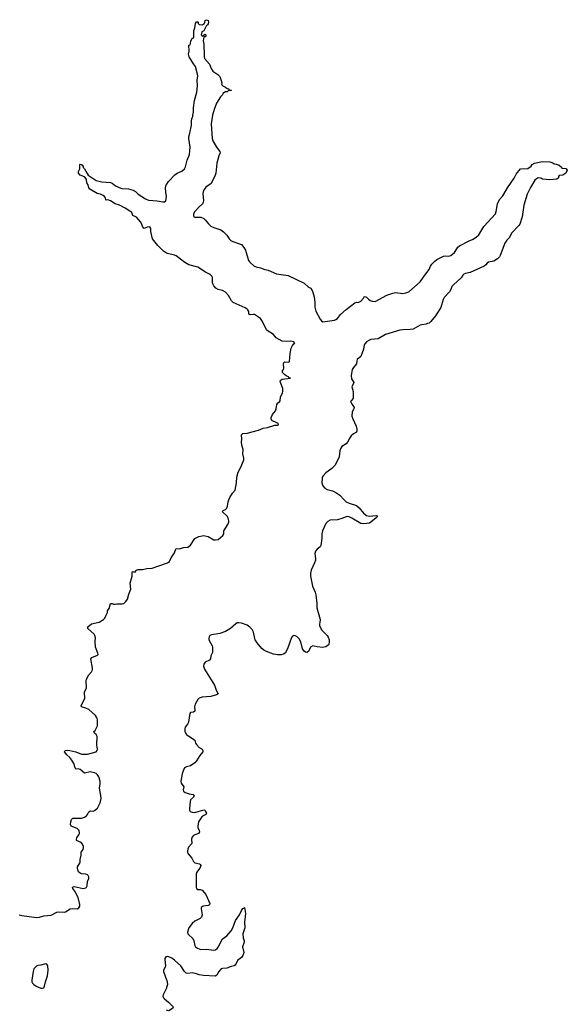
# Model space of a CAD drawing. Header units: inches. Extents: x 2323201 to 2563958, y 895391 to 1023096.
# Tile 91 of 196: x 2437979 to 2445512, y 963059 to 976602. Entities that reach past the tile are written whole.
import ezdxf

# ---------------------------------------------------------------- set-up
doc = ezdxf.new("R2010")
doc.units = ezdxf.units.IN
doc.header["$MEASUREMENT"] = 0
for name, color, linetype in [('C4936', 7, 'Continuous'), ('C4937', 7, 'Continuous'), ('C4946', 7, 'Continuous'), ('C4947', 7, 'Continuous')]:
    doc.layers.add(name, color=color, linetype=linetype)

msp = doc.modelspace()

# ---------------------------------------------------------------- linework, layer by layer
at = {"layer": 'C4936', "color": 5, "elevation": 80}
for points in [[(2437970, 964291), (2438010, 964282), (2438210, 964254), (2438250, 964258), (2438310, 964274), (2438410, 964287), (2438490, 964324), (2438510, 964329), (2438590, 964327), (2438609, 964331), (2438674, 964370), (2438710, 964375), (2438770, 964370), (2438793, 964387), (2438807, 964410), (2438807, 964430), (2438781, 964530), (2438737, 964617), (2438710, 964650), (2438704, 964670), (2438730, 964678), (2438850, 964654), (2438870, 964655), (2438890, 964662), (2438898, 964670), (2438906, 964690), (2438913, 964750), (2438930, 964790), (2438931, 964810), (2438922, 964830), (2438910, 964842), (2438888, 964848), (2438830, 964852), (2438810, 964861), (2438790, 964881), (2438777, 964910), (2438772, 964930), (2438775, 964950), (2438812, 965010), (2438810, 965050), (2438826, 965110), (2438823, 965130), (2438826, 965150), (2438852, 965188), (2438858, 965210), (2438856, 965230), (2438843, 965263), (2438824, 965284), (2438761, 965310), (2438760, 965330), (2438767, 965350), (2438792, 965388), (2438800, 965410), (2438798, 965450), (2438770, 965475), (2438687, 965510), (2438677, 965530), (2438682, 965570), (2438690, 965601), (2438710, 965618), (2438730, 965621), (2438830, 965618), (2438870, 965632), (2438897, 965650), (2438912, 965668), (2438930, 965705), (2438943, 965717), (2438950, 965720), (2438990, 965717), (2439010, 965723), (2439050, 965758), (2439087, 965830), (2439101, 965890), (2439097, 965930), (2439076, 966030), (2439086, 966090), (2439085, 966130), (2439068, 966190), (2439050, 966217), (2439030, 966235), (2439010, 966244), (2438950, 966255), (2438870, 966239), (2438810, 966290), (2438790, 966296), (2438750, 966294), (2438741, 966310), (2438725, 966370), (2438698, 966418), (2438670, 966455), (2438626, 966490), (2438595, 966530), (2438598, 966542), (2438606, 966550), (2438630, 966554), (2438670, 966550), (2438752, 966532), (2438830, 966500), (2438910, 966498), (2439030, 966531), (2439045, 966550), (2439050, 966570), (2439041, 966630), (2439044, 966744), (2439030, 966769), (2439009, 966790), (2439001, 966810), (2439015, 966825), (2439048, 966890), (2439048, 966970), (2439044, 966990), (2439036, 967010), (2439020, 967030), (2438932, 967112), (2438890, 967133), (2438828, 967150), (2438825, 967165), (2438873, 967270), (2438877, 967290), (2438870, 967330), (2438872, 967350), (2438900, 967410), (2438893, 967507), (2438898, 967530), (2438930, 967590), (2438968, 967632), (2438980, 967660), (2438981, 967681), (2438957, 967810), (2438970, 967831), (2439050, 967861), (2439059, 967870), (2439055, 967890), (2439022, 967970), (2439016, 968050), (2439020, 968100), (2439014, 968130), (2439004, 968150), (2438914, 968230), (2438915, 968250), (2438968, 968290), (2439070, 968314), (2439133, 968350), (2439150, 968370), (2439170, 968410), (2439186, 968450), (2439189, 968470), (2439210, 968505), (2439230, 968570), (2439250, 968574), (2439270, 968564), (2439290, 968562), (2439313, 968567), (2439390, 968565), (2439410, 968571), (2439441, 968599), (2439460, 968630), (2439480, 968700), (2439508, 968770), (2439500, 968850), (2439526, 968950), (2439524, 968990), (2439530, 969011), (2439546, 969006), (2439570, 969007), (2439582, 969030), (2439610, 969041), (2439670, 969041), (2439727, 969053), (2439800, 969060), (2440000, 969125)], [(2440000, 963712), (2439990, 963710), (2439977, 963690), (2439974, 963670), (2439986, 963590), (2439980, 963570), (2439956, 963530), (2439958, 963510), (2440000, 963395)], [(2440000, 963291), (2439998, 963282), (2439953, 963190), (2439949, 963170), (2439955, 963150), (2439970, 963132), (2440000, 963111)]]:
    msp.add_lwpolyline(points, dxfattribs=at)
msp.add_lwpolyline([(2438330, 963615), (2438270, 963598), (2438230, 963593), (2438210, 963584), (2438190, 963567), (2438175, 963545), (2438162, 963510), (2438144, 963390), (2438145, 963370), (2438153, 963350), (2438172, 963330), (2438207, 963307), (2438270, 963282), (2438290, 963280), (2438310, 963287), (2438321, 963310), (2438334, 963370), (2438363, 963450), (2438371, 963530), (2438367, 963587), (2438350, 963609)], close=True, dxfattribs=at)
at = {"layer": 'C4937', "color": 5, "elevation": 80}
msp.add_lwpolyline([(2440000, 973392), (2439959, 973419), (2439877, 973497), (2439806, 973586), (2439782, 973690), (2439781, 973730), (2439770, 973754), (2439734, 973750), (2439690, 973728), (2439670, 973758), (2439661, 973790), (2439642, 973822), (2439585, 973885), (2439537, 973910), (2439521, 973950), (2439510, 973960), (2439430, 974010), (2439350, 974051), (2439293, 974070), (2439230, 974109), (2439190, 974122), (2439170, 974118), (2439164, 974124), (2439157, 974150), (2439144, 974170), (2439125, 974185), (2439090, 974200), (2439043, 974210), (2438945, 974270), (2438929, 974290), (2438921, 974330), (2438909, 974350), (2438898, 974390), (2438898, 974410), (2438870, 974439), (2438810, 974462), (2438789, 974490), (2438790, 974514), (2438808, 974550), (2438806, 974610), (2438810, 974614), (2438830, 974612), (2438838, 974598), (2438850, 974594), (2438851, 974570), (2438870, 974551), (2438905, 974485), (2438923, 974463), (2439030, 974390), (2439110, 974370), (2439230, 974361), (2439250, 974352), (2439297, 974317), (2439370, 974286), (2439390, 974280), (2439476, 974276), (2439539, 974259), (2439570, 974241), (2439610, 974202), (2439710, 974136), (2439750, 974119), (2439870, 974110), (2439950, 974095), (2439970, 974096), (2439990, 974110), (2439998, 974170), (2439988, 974230), (2439986, 974290), (2439988, 974310), (2440000, 974338)], dxfattribs=at)
at = {"layer": 'C4946', "color": 5, "elevation": 80}
for points in [[(2442442, 970000), (2442470, 969972), (2442511, 969950), (2442610, 969918), (2442648, 969888), (2442710, 969814), (2442750, 969783), (2442790, 969775), (2442882, 969782), (2442897, 969777), (2442901, 969770), (2442884, 969750), (2442810, 969690), (2442790, 969679), (2442750, 969670), (2442707, 969667), (2442673, 969673), (2442550, 969747), (2442510, 969765), (2442490, 969768), (2442470, 969766), (2442410, 969741), (2442350, 969723), (2442250, 969716), (2442219, 969701), (2442192, 969670), (2442144, 969570), (2442135, 969530), (2442133, 969470), (2442120, 969370), (2442110, 969350), (2442070, 969319), (2442048, 969290), (2442041, 969261), (2442048, 969190), (2442046, 969170), (2442034, 969130), (2441989, 969030), (2441980, 968990), (2441977, 968950), (2442009, 968811), (2442043, 968730), (2442052, 968692), (2442068, 968572), (2442067, 968510), (2442110, 968350), (2442108, 968312), (2442101, 968290), (2442104, 968270), (2442131, 968210), (2442210, 968130), (2442223, 968110), (2442235, 968070), (2442237, 968043), (2442231, 968010), (2442222, 967998), (2442190, 967978), (2442150, 967968), (2442070, 967974), (2442030, 967987), (2442010, 967989), (2441980, 967970), (2441950, 967910), (2441930, 967900), (2441910, 967901), (2441890, 967918), (2441870, 967950), (2441845, 968045), (2441824, 968084), (2441790, 968118), (2441770, 968129), (2441750, 968131), (2441730, 968121), (2441718, 968102), (2441664, 967950), (2441630, 967890), (2441610, 967875), (2441574, 967866), (2441526, 967866), (2441470, 967875), (2441376, 967910), (2441339, 967930), (2441310, 967954), (2441247, 968030), (2441220, 968070), (2441212, 968090), (2441196, 968176), (2441175, 968215), (2441147, 968247), (2441110, 968274), (2441030, 968300), (2440990, 968308), (2440970, 968304), (2440950, 968292), (2440878, 968230), (2440810, 968189), (2440730, 968157), (2440617, 968143), (2440596, 968130), (2440586, 968114), (2440580, 968090), (2440583, 968070), (2440625, 967990), (2440630, 967970), (2440630, 967898), (2440609, 967850), (2440604, 967810), (2440588, 967792), (2440530, 967764), (2440510, 967738), (2440506, 967710), (2440521, 967670), (2440660, 967450), (2440682, 967382), (2440708, 967330), (2440686, 967314), (2440608, 967292), (2440490, 967285), (2440450, 967270), (2440428, 967250), (2440392, 967188), (2440384, 967150), (2440389, 967110), (2440387, 967090), (2440370, 967078), (2440330, 967072), (2440321, 967059), (2440302, 966938), (2440289, 966911), (2440257, 966870), (2440250, 966850), (2440250, 966810), (2440273, 966770), (2440389, 966690), (2440399, 966650), (2440411, 966631), (2440450, 966590), (2440488, 966570), (2440500, 966550), (2440497, 966530), (2440457, 966483), (2440410, 966406), (2440390, 966382), (2440330, 966337), (2440274, 966326), (2440247, 966310), (2440226, 966270), (2440212, 966230), (2440197, 966130), (2440202, 966102), (2440235, 966050), (2440228, 966010), (2440231, 965990), (2440256, 965970), (2440310, 965952), (2440365, 965945), (2440378, 965930), (2440371, 965909), (2440328, 965870), (2440323, 965850), (2440315, 965750), (2440316, 965730), (2440325, 965710), (2440350, 965701), (2440390, 965698), (2440510, 965736), (2440528, 965728), (2440533, 965710), (2440550, 965690), (2440541, 965670), (2440510, 965657), (2440484, 965636), (2440440, 965570), (2440428, 965510), (2440430, 965490), (2440449, 965450), (2440452, 965430), (2440438, 965410), (2440390, 965392), (2440370, 965379), (2440348, 965352), (2440341, 965330), (2440346, 965270), (2440300, 965220), (2440290, 965195), (2440287, 965170), (2440289, 965149), (2440298, 965130), (2440346, 965070), (2440370, 965022), (2440390, 965005), (2440451, 964990), (2440463, 964983), (2440470, 964970), (2440458, 964930), (2440413, 964870), (2440406, 964850), (2440408, 964668), (2440413, 964653), (2440430, 964639), (2440460, 964640), (2440489, 964629), (2440540, 964570), (2440595, 964445), (2440590, 964427), (2440570, 964420), (2440501, 964410), (2440476, 964390), (2440473, 964370), (2440490, 964290), (2440482, 964258), (2440461, 964239), (2440390, 964204), (2440350, 964170), (2440307, 964113), (2440289, 964050), (2440294, 964030), (2440301, 964021), (2440362, 963962), (2440375, 963930), (2440387, 963870), (2440399, 963850), (2440424, 963830), (2440470, 963814), (2440550, 963816), (2440650, 963805), (2440671, 963809), (2440695, 963825), (2440716, 963850), (2440765, 963955), (2440830, 964002), (2440886, 964070), (2440910, 964110), (2440949, 964211), (2441001, 964290), (2441030, 964351), (2441050, 964376), (2441060, 964380), (2441070, 964392), (2441086, 964310), (2441070, 964190), (2441077, 964110), (2441050, 964030), (2441055, 963975), (2441068, 963932), (2441068, 963912), (2441042, 963850), (2441062, 963770), (2441050, 963729), (2441030, 963704), (2440977, 963663), (2440953, 963610), (2440942, 963598), (2440930, 963590), (2440890, 963580), (2440830, 963556), (2440770, 963553), (2440750, 963545), (2440717, 963510), (2440690, 963461), (2440670, 963447), (2440507, 963453), (2440450, 963464), (2440410, 963478), (2440350, 963493), (2440290, 963483), (2440270, 963486), (2440244, 963510), (2440195, 963590), (2440110, 963665), (2440070, 963693), (2440030, 963712), (2440010, 963715), (2440000, 963712)], [(2440000, 969125), (2440011, 969129), (2440039, 969150), (2440062, 969198), (2440109, 969270), (2440120, 969310), (2440130, 969327), (2440177, 969323), (2440230, 969342), (2440293, 969347), (2440330, 969374), (2440390, 969467), (2440445, 969495), (2440510, 969506), (2440530, 969504), (2440572, 969492), (2440650, 969448), (2440674, 969446), (2440710, 969451), (2440774, 969506), (2440786, 969530), (2440787, 969570), (2440842, 969658), (2440855, 969690), (2440855, 969710), (2440847, 969747), (2440836, 969770), (2440769, 969831), (2440778, 969850), (2440810, 969863), (2440830, 969885), (2440838, 969910), (2440847, 969970), (2440858, 970000)], [(2440000, 963395), (2440002, 963390), (2440010, 963330), (2440000, 963291)], [(2440000, 963111), (2440028, 963090), (2440085, 963030), (2440088, 963010), (2440065, 962990), (2440030, 962971), (2440010, 962974), (2440000, 962978)]]:
    msp.add_lwpolyline(points, dxfattribs=at)
at = {"layer": 'C4947', "color": 5, "elevation": 80}
for points in [[(2440000, 974338), (2440001, 974339), (2440024, 974376), (2440113, 974467), (2440147, 974493), (2440210, 974520), (2440248, 974552), (2440261, 974579), (2440283, 974670), (2440317, 974750), (2440324, 974850), (2440304, 974970), (2440305, 974990), (2440320, 975040), (2440341, 975150), (2440342, 975218), (2440350, 975252), (2440359, 975270), (2440359, 975290), (2440370, 975330), (2440371, 975390), (2440384, 975490), (2440416, 975604), (2440424, 975690), (2440421, 975770), (2440428, 975830), (2440422, 975870), (2440398, 975958), (2440370, 975993), (2440309, 976091), (2440302, 976130), (2440308, 976170), (2440306, 976250), (2440322, 976258), (2440330, 976274), (2440335, 976310), (2440350, 976342), (2440369, 976351), (2440376, 976364), (2440374, 976450), (2440389, 976491), (2440398, 976550), (2440410, 976574), (2440432, 976572), (2440434, 976550), (2440450, 976534), (2440490, 976532), (2440515, 976545), (2440528, 976570), (2440530, 976592), (2440550, 976602), (2440570, 976592), (2440576, 976570), (2440570, 976546), (2440562, 976530), (2440545, 976515), (2440514, 976450), (2440486, 976434), (2440474, 976394), (2440490, 976374), (2440502, 976378), (2440506, 976390), (2440530, 976402), (2440542, 976390), (2440530, 976368), (2440514, 976366), (2440502, 976310), (2440513, 976267), (2440511, 976210), (2440518, 976170), (2440518, 976090), (2440522, 976070), (2440591, 975990), (2440611, 975930), (2440635, 975895), (2440703, 975850), (2440730, 975819), (2440756, 975750), (2440758, 975722), (2440754, 975710), (2440774, 975690), (2440810, 975674), (2440835, 975655), (2440854, 975650), (2440858, 975638), (2440890, 975634), (2440894, 975630), (2440850, 975626), (2440834, 975610), (2440810, 975609), (2440772, 975588), (2440771, 975570), (2440740, 975540), (2440687, 975453), (2440653, 975367), (2440632, 975290), (2440611, 975170), (2440625, 974970), (2440637, 974937), (2440688, 974850), (2440734, 974790), (2440735, 974770), (2440719, 974730), (2440691, 974629), (2440677, 974490), (2440670, 974465), (2440611, 974350), (2440540, 974300), (2440507, 974253), (2440497, 974210), (2440506, 974110), (2440504, 974090), (2440495, 974070), (2440450, 974030), (2440390, 973965), (2440370, 973930), (2440370, 973905), (2440375, 973895), (2440387, 973887), (2440470, 973884), (2440510, 973869), (2440531, 973850), (2440574, 973794), (2440610, 973764), (2440650, 973744), (2440746, 973710), (2440784, 973684), (2440830, 973638), (2440860, 973590), (2440884, 973564), (2440909, 973549), (2441030, 973508), (2441062, 973470), (2441083, 973430), (2441128, 973288), (2441145, 973265), (2441198, 973218), (2441230, 973201), (2441290, 973189), (2441350, 973164), (2441397, 973157), (2441510, 973108), (2441670, 973083), (2441890, 972976), (2441950, 972925), (2441982, 972910), (2442007, 972870), (2442032, 972790), (2442041, 972710), (2442038, 972650), (2442054, 972594), (2442110, 972484), (2442130, 972459), (2442150, 972448), (2442310, 972468), (2442330, 972476), (2442350, 972493), (2442392, 972548), (2442470, 972615), (2442590, 972707), (2442610, 972715), (2442630, 972711), (2442645, 972715), (2442670, 972731), (2442709, 972770), (2442719, 972790), (2442730, 972796), (2442750, 972786), (2442776, 972756), (2442799, 972739), (2442829, 972729), (2442867, 972727), (2443030, 972815), (2443110, 972841), (2443150, 972848), (2443250, 972838), (2443290, 972845), (2443330, 972860), (2443490, 972996), (2443550, 973088), (2443610, 973168), (2443630, 973211), (2443650, 973241), (2443683, 973277), (2443718, 973302), (2443810, 973348), (2443830, 973352), (2443872, 973348), (2443910, 973359), (2443961, 973399), (2443990, 973450), (2444008, 973472), (2444030, 973490), (2444160, 973560), (2444217, 973583), (2444264, 973616), (2444295, 973645), (2444363, 973757), (2444525, 973930), (2444535, 973965), (2444552, 974070), (2444577, 974130), (2444623, 974177), (2444640, 974200), (2444690, 974287), (2444779, 974421), (2444810, 974479), (2444870, 974551), (2444970, 974556), (2445013, 974587), (2445029, 974610), (2445062, 974630), (2445170, 974651), (2445270, 974647), (2445311, 974631), (2445330, 974618), (2445357, 974617), (2445400, 974600), (2445433, 974573), (2445438, 974558), (2445493, 974553), (2445512, 974530), (2445491, 974489), (2445450, 974462), (2445402, 974458), (2445393, 974447), (2445392, 974428), (2445370, 974408), (2445270, 974399), (2445170, 974410), (2445150, 974420), (2445110, 974425), (2445086, 974414), (2445065, 974395), (2445005, 974295), (2444960, 974200), (2444915, 974050), (2444890, 973890), (2444857, 973790), (2444846, 973770), (2444749, 973671), (2444710, 973601), (2444680, 973570), (2444653, 973530), (2444590, 973359), (2444579, 973341), (2444550, 973312), (2444501, 973279), (2444430, 973269), (2444410, 973254), (2444391, 973229), (2444366, 973214), (2444177, 973123), (2444110, 973109), (2444090, 973103), (2444075, 973090), (2444051, 973050), (2443945, 972955), (2443925, 972930), (2443908, 972890), (2443890, 972861), (2443819, 972781), (2443805, 972755), (2443770, 972641), (2443697, 972530), (2443635, 972450), (2443611, 972430), (2443590, 972421), (2443570, 972414), (2443510, 972407), (2443490, 972400), (2443390, 972346), (2443350, 972339), (2443250, 972338), (2443207, 972333), (2443011, 972270), (2442910, 972214), (2442810, 972202), (2442780, 972190), (2442750, 972170), (2442730, 972150), (2442719, 972130), (2442709, 972070), (2442673, 971970), (2442623, 971930), (2442615, 971910), (2442611, 971870), (2442570, 971819), (2442554, 971790), (2442538, 971710), (2442541, 971661), (2442574, 971610), (2442550, 971550), (2442564, 971490), (2442568, 971430), (2442565, 971395), (2442550, 971369), (2442531, 971350), (2442551, 971310), (2442578, 971270), (2442577, 971250), (2442552, 971208), (2442550, 971150), (2442560, 971110), (2442607, 971010), (2442618, 970970), (2442618, 970942), (2442612, 970928), (2442570, 970906), (2442540, 970880), (2442519, 970850), (2442489, 970790), (2442470, 970770), (2442412, 970730), (2442395, 970710), (2442382, 970670), (2442372, 970590), (2442339, 970510), (2442312, 970470), (2442273, 970427), (2442190, 970369), (2442152, 970330), (2442142, 970310), (2442138, 970290), (2442137, 970230), (2442149, 970189), (2442177, 970157), (2442210, 970138), (2442280, 970120), (2442330, 970098), (2442381, 970061), (2442442, 970000)], [(2440858, 970000), (2440870, 970030), (2440907, 970090), (2440942, 970130), (2440961, 970230), (2440967, 970310), (2440982, 970378), (2441024, 970456), (2441060, 970550), (2441062, 970570), (2441050, 970630), (2441052, 970690), (2441034, 970750), (2441030, 970790), (2441034, 970830), (2441030, 970892), (2441037, 970903), (2441050, 970910), (2441110, 970916), (2441262, 970958), (2441330, 970984), (2441390, 970991), (2441490, 971026), (2441530, 971026), (2441538, 971030), (2441535, 971050), (2441530, 971054), (2441515, 971055), (2441448, 971090), (2441438, 971110), (2441438, 971130), (2441455, 971170), (2441496, 971224), (2441509, 971251), (2441516, 971310), (2441530, 971330), (2441553, 971347), (2441561, 971359), (2441567, 971410), (2441595, 971470), (2441600, 971490), (2441597, 971530), (2441566, 971610), (2441564, 971636), (2441574, 971650), (2441590, 971656), (2441702, 971670), (2441681, 971681), (2441676, 971690), (2441644, 971704), (2441621, 971721), (2441594, 971750), (2441596, 971770), (2441610, 971790), (2441613, 971810), (2441607, 971870), (2441612, 971888), (2441625, 971895), (2441670, 971891), (2441685, 971895), (2441690, 971902), (2441698, 972010), (2441714, 972086), (2441730, 972122), (2441750, 972142), (2441766, 972150), (2441755, 972155), (2441748, 972170), (2441710, 972178), (2441650, 972174), (2441590, 972181), (2441506, 972226), (2441471, 972271), (2441385, 972325), (2441375, 972335), (2441317, 972450), (2441290, 972491), (2441210, 972545), (2441190, 972547), (2441150, 972542), (2441133, 972550), (2441129, 972590), (2441118, 972610), (2441103, 972623), (2441079, 972639), (2440914, 972714), (2440893, 972733), (2440849, 972810), (2440812, 972852), (2440770, 972879), (2440710, 972889), (2440678, 972910), (2440650, 972942), (2440634, 972970), (2440630, 972990), (2440633, 973050), (2440627, 973070), (2440599, 973099), (2440537, 973130), (2440430, 973196), (2440304, 973230), (2440250, 973262), (2440130, 973353), (2440110, 973363), (2440010, 973386), (2440000, 973392)]]:
    msp.add_lwpolyline(points, dxfattribs=at)

doc.saveas('drawing.dxf')
